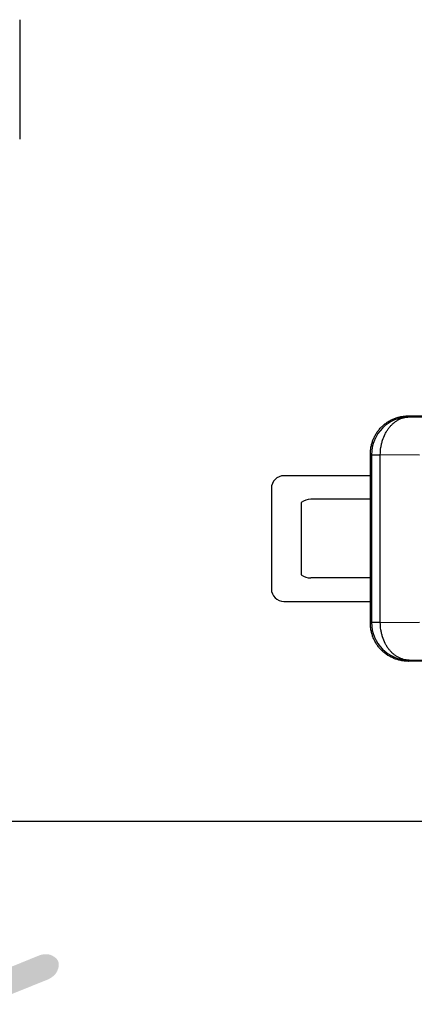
# Model space of a CAD drawing. Header units: millimetres. Extents: x 0 to 210, y 0 to 297.
# Tile 15 of 45: x 116.26 to 119.4, y 140.73 to 148.56. Entities that reach past the tile are written whole.
import ezdxf

# ---------------------------------------------------------------- set-up
doc = ezdxf.new("R2010")
doc.units = ezdxf.units.MM
doc.header["$LTSCALE"] = 19.36
doc.layers.get('0').update_dxf_attribs({"linetype": 'CONTINUOUS'})
doc.layers.add('Z_DIM_2D', color=7, linetype='CONTINUOUS')
doc.styles.add('TEXTSTYLE_3', font='helveticaneueltw1g-ltcn.otf')
doc.styles.add('TEXTSTYLE_4', font='gdt', dxfattribs={"width": 0.7})
doc.dimstyles.new('DIMSTYLE_3', dxfattribs={"dimtxt": 2.1, "dimasz": 3.5, "dimexe": 1.5, "dimexo": 0, "dimtad": 1, "dimlfac": 2, "dimdsep": 46, "dimtxsty": 'TEXTSTYLE_3', "dimblk": '_FILLED', "dimblk1": '_FILLED', "dimblk2": '_FILLED', "dimcen": 0.09, "dimclrt": 5, "dimazin": 2, "dimtol": 1, "dimtp": 0.2, "dimtm": 0.2, "dimtfac": 1, "dimtofl": 0, "dimtmove": 0, "dimatfit": 1, "dimldrblk": '_FILLED', "dimfxl": 0, "dimtolj": 1, "dimarcsym": 0})

# ---------------------------------------------------------------- blocks, each defined once
blk = doc.blocks.new('_CLOSED')
at = {"color": 0, "linetype": 'ByBlock'}
for p, q in [((0, 0), (-1, 0.125)), ((-1, 0.125), (-1, -0.125)), ((-1, -0.125), (0, 0)), ((-1, 0), (0, 0))]:
    blk.add_line(p, q, dxfattribs=at)
blk = doc.blocks.new('*D5')
at = {"layer": 'Z_DIM_2D', "color": 2, "linetype": 'Continuous', "transparency": 16777216}
blk.add_line((105.4219, 143.1466), (127.2365, 133.4119), dxfattribs=at)
at = {"layer": 'Z_DIM_2D', "color": 2, "linetype": 'Continuous', "transparency": 16777216, "xscale": 3.5, "yscale": 3.5, "zscale": 3.5, "rotation": 155.9513250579}
blk.add_blockref('_CLOSED', (105.4219, 143.1466), dxfattribs=at)
at = {"layer": 'Z_DIM_2D', "color": 5, "linetype": 'Continuous', "transparency": 16777216}
for s, height, style, p in [('n', 2.1, 'TEXTSTYLE_4', (113.7387, 140.0101)), ('4.3', 2.1, 'TEXTSTYLE_3', (116.2957, 138.8691)), ('`', 1.47, 'TEXTSTYLE_4', (119.6441, 137.7198)), ('0.2', 1.47, 'TEXTSTYLE_3', (121.2103, 137.0209)), (' (4x)', 2.1, 'TEXTSTYLE_3', (123.3359, 135.7274))]:
    blk.add_text(s, height=height, rotation=-24.04867, dxfattribs=dict(at, style=style)).set_placement(p)
blk = doc.blocks.new('_FILLED')
at = {"color": 0, "linetype": 'ByBlock'}
blk.add_solid([(0, 0), (-1, 0.125), (-1, -0.125)], dxfattribs=at)

msp = doc.modelspace()

# ---------------------------------------------------------------- linework, layer by layer
at = {"color": 7, "linetype": 'Continuous'}
for p, q in [((116.2635, 148.5597), (116.2635, 147.6097)), ((119.0527, 144.9347), (118.3652, 144.9347)), ((118.2652, 144.8347), (118.2652, 144.0347)), ((118.3652, 143.9347), (119.0527, 143.9347)), ((133.9402, 142.1847), (67.4402, 142.1847))]:
    msp.add_line(p, q, dxfattribs=at)
at = {"color": 6, "linetype": 'Continuous'}
for p, q in [((119.3527, 145.4097), (119.3546, 145.4097)), ((119.3546, 145.4097), (124.0777, 145.4097)), ((119.3609, 145.4015), (119.3546, 145.4097)), ((119.0527, 144.7472), (119.0527, 145.1097)), ((119.0538, 144.7472), (118.5777, 144.7472)), ((119.0538, 144.1222), (119.0538, 144.7472)), ((118.5027, 144.7222), (118.5027, 144.1472)), ((119.0538, 144.1222), (118.5777, 144.1222)), ((119.0527, 143.7597), (119.0527, 144.1222)), ((119.3546, 143.4597), (119.3598, 143.468)), ((124.0777, 143.4597), (119.3546, 143.4597))]:
    msp.add_line(p, q, dxfattribs=at)
at = {"color": 9, "linetype": 'Continuous'}
for p, q in [((119.361, 145.4014), (119.3609, 145.4015)), ((119.361, 145.4014), (119.6966, 145.3979)), ((119.061, 145.1014), (119.0527, 145.1097)), ((119.061, 145.1014), (119.1312, 145.1014)), ((119.061, 145.1014), (119.061, 143.768)), ((119.4423, 145.0981), (119.1312, 145.1014)), ((119.1312, 143.768), (119.1312, 145.1014)), ((119.0527, 143.7597), (119.061, 143.768)), ((119.1312, 143.768), (119.061, 143.768)), ((119.1312, 143.768), (119.4423, 143.7712)), ((119.3598, 143.468), (119.6966, 143.4715))]:
    msp.add_line(p, q, dxfattribs=at)
msp.add_arc((119.361, 145.1014), 0.3, 90.00981, 179.99474, dxfattribs=at)
at = {"color": 6, "linetype": 'Continuous'}
for centre, radius, start, end in [((118.3652, 144.8347), 0.1, 90.00133, 179.99911), ((118.5777, 144.6222), 0.125, 90, 126.8699), ((118.5777, 144.2472), 0.125, 233.1301, 270), ((118.3652, 144.0347), 0.1, 180.00089, 269.99867), ((119.361, 143.768), 0.3, 180.00322, 269.75999), ((119.3529, 143.7597), 0.3, 269.95547, 270.32231)]:
    msp.add_arc(centre, radius, start, end, dxfattribs=at)
for points, knots in [([(119.0527, 145.1097), (119.0527, 145.1195), (119.0537, 145.1392), (119.058, 145.1683), (119.0652, 145.1969), (119.0751, 145.2247), (119.0877, 145.2513), (119.1029, 145.2766), (119.1204, 145.3003), (119.1402, 145.3222), (119.1621, 145.342), (119.1858, 145.3595), (119.211, 145.3747), (119.2377, 145.3873), (119.2655, 145.3972), (119.2941, 145.4044), (119.3184, 145.408), (119.3355, 145.4093), (119.3441, 145.4096), (119.3484, 145.4097), (119.3508, 145.4097), (119.3521, 145.4097), (119.3527, 145.4097)], [0, 0, 0, 0, 0.062499, 0.124997, 0.187496, 0.249995, 0.312493, 0.374992, 0.437491, 0.499989, 0.562488, 0.624987, 0.687485, 0.749984, 0.812483, 0.874981, 0.93748, 0.968739, 0.984369, 0.992185, 0.996092, 1, 1, 1, 1]), ([(119.3527, 143.4597), (119.3521, 143.4597), (119.3508, 143.4597), (119.3484, 143.4597), (119.3441, 143.4598), (119.3355, 143.4601), (119.3184, 143.4614), (119.2941, 143.465), (119.2655, 143.4721), (119.2377, 143.4821), (119.211, 143.4947), (119.1858, 143.5098), (119.1621, 143.5274), (119.1402, 143.5472), (119.1204, 143.5691), (119.1029, 143.5927), (119.0877, 143.618), (119.0751, 143.6447), (119.0652, 143.6725), (119.058, 143.7011), (119.0537, 143.7302), (119.0527, 143.7499), (119.0527, 143.7597)], [0, 0, 0, 0, 0.003908, 0.007815, 0.015631, 0.031261, 0.06252, 0.125019, 0.187517, 0.250016, 0.312515, 0.375013, 0.437512, 0.500011, 0.562509, 0.625008, 0.687507, 0.750005, 0.812504, 0.875003, 0.937501, 1, 1, 1, 1]), ([(119.3598, 143.468), (119.3523, 143.4681), (119.3373, 143.4692), (119.315, 143.4737), (119.2932, 143.481), (119.2721, 143.4911), (119.2518, 143.5038), (119.2325, 143.519), (119.2145, 143.5366), (119.1979, 143.5565), (119.1828, 143.5783), (119.1649, 143.6101), (119.1508, 143.6448), (119.1408, 143.6813), (119.1335, 143.7193), (119.1312, 143.7485), (119.1312, 143.768)], [0, 0, 0, 0, 0.053887, 0.108187, 0.163236, 0.21933, 0.276708, 0.335548, 0.395963, 0.457998, 0.521635, 0.586801, 0.721059, 0.789889, 0.859512, 1, 1, 1, 1])]:
    msp.add_open_spline(points, degree=3, knots=knots, dxfattribs=at)
at = {"color": 9, "linetype": 'Continuous'}
msp.add_open_spline([(119.1312, 145.1014), (119.1313, 145.1209), (119.1336, 145.1501), (119.141, 145.1881), (119.1511, 145.2247), (119.1653, 145.2593), (119.1834, 145.2911), (119.1985, 145.313), (119.2152, 145.3328), (119.2333, 145.3504), (119.2526, 145.3656), (119.273, 145.3784), (119.2942, 145.3884), (119.3161, 145.3957), (119.3384, 145.4002), (119.3535, 145.4013), (119.361, 145.4014)], degree=3, knots=[0, 0, 0, 0, 0.14031, 0.209863, 0.278635, 0.412817, 0.477965, 0.541598, 0.603642, 0.66408, 0.722957, 0.780384, 0.836536, 0.891655, 0.946031, 1, 1, 1, 1], dxfattribs=at)

# ---------------------------------------------------------------- dimensions: what is measured, and where the dimension line sits
at = {"layer": 'Z_DIM_2D', "color": 2, "linetype": 'Continuous'}
dim = msp.add_diameter_dim_2p(p1=(105.4219, 143.1466), p2=(103.4585, 144.0228), text='%%c<> (4x)', dimstyle='DIMSTYLE_3', override={"dimpost": '<>', "dimblk1": 'CLOSED', "dimblk2": 'CLOSED', "dimsah": 1}, dxfattribs=at)
dim.commit()
dim.dimension.update_dxf_attribs({"geometry": '*D5', "text_midpoint": (121.0225, 137.9096), "dimtype": 163})

doc.saveas('drawing.dxf')
